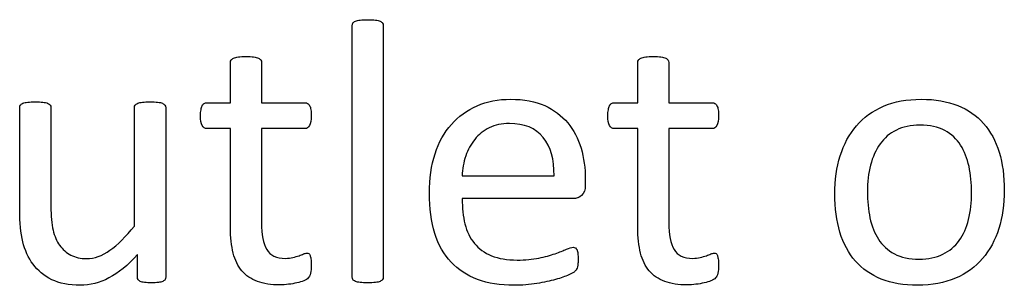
# Model space of a CAD drawing. Header units: inches. Extents: x 0 to 20790, y -12 to 14700.
# Tile 130 of 184: x 7395 to 7797, y 13446 to 13554. Entities that reach past the tile are written whole.
import ezdxf

# ---------------------------------------------------------------- set-up
doc = ezdxf.new("R2010")
doc.units = ezdxf.units.IN
doc.layers.add('254', color=7, linetype='Continuous', true_color=0xffffff)

msp = doc.modelspace()

# ---------------------------------------------------------------- linework, layer by layer
at = {"layer": '254', "color": 172, "linetype": 'Continuous', "lineweight": 25}
for points, knots in [([(7543.119, 13448.049), (7543.314, 13448.313), (7543.43, 13448.66), (7543.43, 13483.349), (7543.43, 13517.606), (7543.43, 13552.266), (7543.314, 13552.641), (7543.112, 13552.93), (7542.91, 13553.247), (7542.593, 13553.507), (7541.67, 13553.911), (7541.006, 13554.055), (7539.39, 13554.286), (7538.323, 13554.315), (7535.813, 13554.315), (7534.774, 13554.286), (7533.158, 13554.055), (7532.495, 13553.911), (7531.514, 13553.507), (7531.196, 13553.247), (7530.994, 13552.93), (7530.821, 13552.641), (7530.735, 13552.266), (7530.735, 13517.606), (7530.735, 13483.349), (7530.735, 13448.66), (7530.821, 13448.313), (7530.994, 13448.054), (7531.196, 13447.765), (7531.514, 13447.506), (7532.495, 13447.102), (7533.158, 13446.957), (7533.966, 13446.842), (7534.774, 13446.755), (7535.813, 13446.698), (7538.323, 13446.698), (7539.39, 13446.755), (7540.198, 13446.842), (7541.006, 13446.957), (7541.67, 13447.102), (7542.593, 13447.506), (7542.91, 13447.765), (7543.119, 13448.049)], [0, 0, 0, 0, 0.0059802, 0.0059802, 0.4793491, 0.4793491, 0.4849307, 0.4849307, 0.4849307, 0.4908027, 0.4908027, 0.4966747, 0.4966747, 0.5025467, 0.5025467, 0.5082853, 0.5082853, 0.5140238, 0.5140238, 0.5197624, 0.5197624, 0.5197624, 0.5246665, 0.5246665, 0.9405823, 0.9405823, 0.9458367, 0.9458367, 0.9458367, 0.9512509, 0.9512509, 0.956665, 0.956665, 0.956665, 0.9697477, 0.9697477, 0.9831346, 0.9831346, 0.9831346, 0.9915673, 0.9915673, 1, 1, 1, 1]), ([(7513.655, 13450.622), (7513.857, 13451.487), (7513.972, 13452.67), (7513.972, 13455.094), (7513.914, 13455.844), (7513.828, 13456.478), (7513.712, 13457.084), (7513.597, 13457.575), (7513.481, 13457.921), (7513.337, 13458.296), (7513.164, 13458.527), (7512.933, 13458.671), (7512.702, 13458.787), (7512.443, 13458.844), (7511.779, 13458.844), (7511.318, 13458.729), (7510.827, 13458.498), (7510.308, 13458.267), (7509.673, 13458.036), (7508.981, 13457.777), (7508.259, 13457.517), (7507.423, 13457.286), (7505.576, 13456.825), (7504.537, 13456.709), (7499.719, 13456.709), (7497.18, 13457.921), (7494.34, 13462.79), (7493.66, 13466.403), (7493.66, 13484.032), (7493.66, 13496.9), (7493.66, 13509.768), (7499.585, 13509.768), (7505.509, 13509.768), (7512.212, 13509.768), (7512.818, 13510.2), (7513.741, 13511.816), (7513.972, 13513.172), (7513.972, 13516), (7513.914, 13516.807), (7513.828, 13517.471), (7513.712, 13518.135), (7513.539, 13518.683), (7513.308, 13519.116), (7513.078, 13519.577), (7512.818, 13519.866), (7512.501, 13520.039), (7512.212, 13520.241), (7511.837, 13520.327), (7505.509, 13520.327), (7499.585, 13520.327), (7493.66, 13520.327), (7493.66, 13525.809), (7493.66, 13531.291), (7493.66, 13537.148), (7493.545, 13537.465), (7493.141, 13538.1), (7492.824, 13538.36), (7491.9, 13538.821), (7491.237, 13538.994), (7490.429, 13539.081), (7489.621, 13539.196), (7488.554, 13539.254), (7486.044, 13539.254), (7485.005, 13539.196), (7484.197, 13539.081), (7483.389, 13538.994), (7482.726, 13538.821), (7481.745, 13538.36), (7481.427, 13538.1), (7481.225, 13537.783), (7481.052, 13537.465), (7480.966, 13537.148), (7480.966, 13531.291), (7480.966, 13525.809), (7480.966, 13520.327), (7477.763, 13520.327), (7474.561, 13520.327), (7470.925, 13520.327), (7470.579, 13520.241), (7470.233, 13520.039), (7469.887, 13519.866), (7469.627, 13519.577), (7469.425, 13519.116), (7469.223, 13518.683), (7469.05, 13518.135), (7468.934, 13517.471), (7468.79, 13516.807), (7468.732, 13516), (7468.732, 13513.172), (7468.963, 13511.816), (7469.887, 13510.2), (7470.492, 13509.768), (7474.503, 13509.768), (7477.734, 13509.768), (7480.966, 13509.768), (7480.966, 13496.284), (7480.966, 13482.801), (7480.966, 13465.307), (7481.341, 13461.845), (7482.091, 13458.902), (7482.812, 13455.93), (7484.024, 13453.507), (7487.299, 13449.657), (7489.39, 13448.227), (7494.526, 13446.323), (7497.613, 13445.861), (7502.374, 13445.861), (7503.556, 13445.919), (7504.739, 13446.092), (7505.922, 13446.236), (7507.048, 13446.438), (7509.125, 13446.9), (7510.077, 13447.188), (7510.885, 13447.534), (7511.722, 13447.91), (7512.327, 13448.285), (7512.731, 13448.689), (7513.164, 13449.092), (7513.453, 13449.756), (7513.655, 13450.622)], [0, 0, 0, 0, 0.0169336, 0.0169336, 0.0273543, 0.0273543, 0.0273543, 0.0342551, 0.0342551, 0.0342551, 0.0386532, 0.0386532, 0.0386532, 0.0421312, 0.0421312, 0.0486524, 0.0486524, 0.0486524, 0.0578371, 0.0578371, 0.0578371, 0.0698121, 0.0698121, 0.0817871, 0.0817871, 0.1185882, 0.1185882, 0.1557168, 0.1557168, 0.2560764, 0.2560764, 0.2560764, 0.3153147, 0.3153147, 0.3231042, 0.3231042, 0.3308936, 0.3308936, 0.3350317, 0.3350317, 0.3350317, 0.3406368, 0.3406368, 0.3406368, 0.3446716, 0.3446716, 0.3446716, 0.3483066, 0.3483066, 0.4016209, 0.4016209, 0.4016209, 0.454298, 0.454298, 0.4579023, 0.4579023, 0.4615065, 0.4615065, 0.4651107, 0.4651107, 0.4651107, 0.4751388, 0.4751388, 0.484939, 0.484939, 0.484939, 0.4914006, 0.4914006, 0.4978622, 0.4978622, 0.4978622, 0.5012317, 0.5012317, 0.550479, 0.550479, 0.550479, 0.5810003, 0.5810003, 0.5851248, 0.5851248, 0.5851248, 0.5891096, 0.5891096, 0.5891096, 0.5945805, 0.5945805, 0.5945805, 0.6024171, 0.6024171, 0.6171684, 0.6171684, 0.6319196, 0.6319196, 0.69311, 0.69311, 0.69311, 0.82944, 0.82944, 0.8699889, 0.8699889, 0.8699889, 0.8978939, 0.8978939, 0.9255581, 0.9255581, 0.9532222, 0.9532222, 0.9623692, 0.9623692, 0.9623692, 0.9738223, 0.9738223, 0.9852753, 0.9852753, 0.9852753, 0.9926659, 0.9926659, 0.9926659, 1, 1, 1, 1]), ([(7680.129, 13450.622), (7680.331, 13451.487), (7680.446, 13452.67), (7680.446, 13455.094), (7680.389, 13455.844), (7680.302, 13456.478), (7680.187, 13457.084), (7680.071, 13457.575), (7679.956, 13457.921), (7679.812, 13458.296), (7679.638, 13458.527), (7679.408, 13458.671), (7679.177, 13458.787), (7678.917, 13458.844), (7678.254, 13458.844), (7677.792, 13458.729), (7677.301, 13458.498), (7676.782, 13458.267), (7676.147, 13458.036), (7675.455, 13457.777), (7674.734, 13457.517), (7673.897, 13457.286), (7672.05, 13456.825), (7671.012, 13456.709), (7666.194, 13456.709), (7663.655, 13457.921), (7660.815, 13462.79), (7660.135, 13466.403), (7660.135, 13484.032), (7660.135, 13496.9), (7660.135, 13509.768), (7666.059, 13509.768), (7671.983, 13509.768), (7678.686, 13509.768), (7679.292, 13510.2), (7680.215, 13511.816), (7680.446, 13513.172), (7680.446, 13516), (7680.389, 13516.807), (7680.302, 13517.471), (7680.187, 13518.135), (7680.014, 13518.683), (7679.783, 13519.116), (7679.552, 13519.577), (7679.292, 13519.866), (7678.975, 13520.039), (7678.686, 13520.241), (7678.311, 13520.327), (7671.983, 13520.327), (7666.059, 13520.327), (7660.135, 13520.327), (7660.135, 13525.809), (7660.135, 13531.291), (7660.135, 13537.148), (7660.019, 13537.465), (7659.615, 13538.1), (7659.298, 13538.36), (7658.375, 13538.821), (7657.711, 13538.994), (7656.903, 13539.081), (7656.095, 13539.196), (7655.028, 13539.254), (7652.518, 13539.254), (7651.479, 13539.196), (7650.671, 13539.081), (7649.863, 13538.994), (7649.2, 13538.821), (7648.219, 13538.36), (7647.902, 13538.1), (7647.7, 13537.783), (7647.526, 13537.465), (7647.44, 13537.148), (7647.44, 13531.291), (7647.44, 13525.809), (7647.44, 13520.327), (7644.237, 13520.327), (7641.035, 13520.327), (7637.4, 13520.327), (7637.053, 13520.241), (7636.707, 13520.039), (7636.361, 13519.866), (7636.101, 13519.577), (7635.899, 13519.116), (7635.697, 13518.683), (7635.524, 13518.135), (7635.409, 13517.471), (7635.265, 13516.807), (7635.207, 13516), (7635.207, 13513.172), (7635.438, 13511.816), (7636.361, 13510.2), (7636.967, 13509.768), (7640.977, 13509.768), (7644.209, 13509.768), (7647.44, 13509.768), (7647.44, 13496.284), (7647.44, 13482.801), (7647.44, 13465.307), (7647.815, 13461.845), (7648.565, 13458.902), (7649.286, 13455.93), (7650.498, 13453.507), (7653.773, 13449.657), (7655.865, 13448.227), (7661, 13446.323), (7664.087, 13445.861), (7668.848, 13445.861), (7670.031, 13445.919), (7671.214, 13446.092), (7672.397, 13446.236), (7673.522, 13446.438), (7675.599, 13446.9), (7676.551, 13447.188), (7677.359, 13447.534), (7678.196, 13447.91), (7678.802, 13448.285), (7679.206, 13448.689), (7679.638, 13449.092), (7679.927, 13449.756), (7680.129, 13450.622)], [0, 0, 0, 0, 0.0169336, 0.0169336, 0.0273543, 0.0273543, 0.0273543, 0.0342551, 0.0342551, 0.0342551, 0.0386532, 0.0386532, 0.0386532, 0.0421312, 0.0421312, 0.0486524, 0.0486524, 0.0486524, 0.0578371, 0.0578371, 0.0578371, 0.0698121, 0.0698121, 0.0817871, 0.0817871, 0.1185882, 0.1185882, 0.1557168, 0.1557168, 0.2560764, 0.2560764, 0.2560764, 0.3153147, 0.3153147, 0.3231042, 0.3231042, 0.3308936, 0.3308936, 0.3350317, 0.3350317, 0.3350317, 0.3406368, 0.3406368, 0.3406368, 0.3446716, 0.3446716, 0.3446716, 0.3483066, 0.3483066, 0.4016209, 0.4016209, 0.4016209, 0.454298, 0.454298, 0.4579023, 0.4579023, 0.4615065, 0.4615065, 0.4651107, 0.4651107, 0.4651107, 0.4751388, 0.4751388, 0.484939, 0.484939, 0.484939, 0.4914006, 0.4914006, 0.4978622, 0.4978622, 0.4978622, 0.5012317, 0.5012317, 0.550479, 0.550479, 0.550479, 0.5810003, 0.5810003, 0.5851248, 0.5851248, 0.5851248, 0.5891096, 0.5891096, 0.5891096, 0.5945805, 0.5945805, 0.5945805, 0.6024171, 0.6024171, 0.6171684, 0.6171684, 0.6319196, 0.6319196, 0.69311, 0.69311, 0.69311, 0.82944, 0.82944, 0.8699889, 0.8699889, 0.8699889, 0.8978939, 0.8978939, 0.9255581, 0.9255581, 0.9532222, 0.9532222, 0.9623692, 0.9623692, 0.9623692, 0.9738223, 0.9738223, 0.9852753, 0.9852753, 0.9852753, 0.9926659, 0.9926659, 0.9926659, 1, 1, 1, 1]), ([(7624.467, 13482.425), (7625.484, 13483.282), (7625.974, 13484.695), (7625.974, 13487.484), (7625.974, 13488.254), (7625.974, 13493.524), (7625.397, 13497.765), (7623.089, 13505.728), (7621.271, 13509.191), (7616.367, 13515.076), (7613.222, 13517.413), (7605.582, 13520.917), (7600.931, 13521.77), (7590.429, 13521.77), (7585.842, 13520.904), (7577.634, 13517.321), (7574.128, 13514.817), (7571.243, 13511.499), (7568.329, 13508.21), (7566.107, 13504.17), (7563.04, 13494.681), (7562.27, 13489.341), (7562.27, 13477.136), (7563.02, 13471.654), (7565.957, 13462.209), (7568.184, 13458.296), (7574.042, 13452.036), (7577.648, 13449.669), (7586.213, 13446.486), (7591.208, 13445.688), (7600.181, 13445.688), (7603.268, 13445.948), (7606.153, 13446.438), (7609.067, 13446.9), (7611.606, 13447.477), (7616.022, 13448.681), (7617.809, 13449.323), (7620.579, 13450.593), (7621.416, 13451.054), (7621.993, 13451.631), (7622.224, 13451.92), (7622.397, 13452.237), (7622.57, 13452.526), (7622.714, 13452.872), (7622.772, 13453.276), (7622.858, 13453.651), (7622.916, 13454.084), (7623.031, 13455.065), (7623.06, 13455.642), (7623.06, 13457.229), (7623.003, 13458.008), (7622.945, 13458.671), (7622.858, 13459.306), (7622.743, 13459.796), (7622.599, 13460.172), (7622.426, 13460.518), (7622.224, 13460.777), (7621.935, 13460.979), (7621.647, 13461.152), (7621.329, 13461.239), (7620.348, 13461.239), (7619.454, 13460.951), (7618.242, 13460.431), (7617.03, 13459.883), (7615.501, 13459.277), (7611.75, 13457.95), (7609.529, 13457.344), (7606.961, 13456.825), (7604.393, 13456.277), (7601.479, 13456.017), (7594.035, 13456.017), (7590.544, 13456.594), (7584.774, 13458.96), (7582.466, 13460.633), (7578.856, 13465.045), (7577.59, 13467.702), (7576.039, 13473.849), (7575.657, 13477.309), (7575.657, 13481.176), (7590.785, 13481.176), (7605.913, 13481.176), (7621.041, 13481.176), (7622.339, 13481.147), (7623.464, 13481.579), (7624.467, 13482.425)], [0, 0, 0, 0, 0.0174321, 0.0174321, 0.0240728, 0.0240728, 0.0629214, 0.0629214, 0.10177, 0.10177, 0.1406186, 0.1406186, 0.1791154, 0.1791154, 0.215155, 0.215155, 0.251316, 0.251316, 0.251316, 0.2923514, 0.2923514, 0.3336134, 0.3336134, 0.3770788, 0.3770788, 0.4203788, 0.4203788, 0.4632688, 0.4632688, 0.5064136, 0.5064136, 0.5313806, 0.5313806, 0.5313806, 0.5541801, 0.5541801, 0.5767042, 0.5767042, 0.5992283, 0.5992283, 0.6217523, 0.6217523, 0.6217523, 0.6251986, 0.6251986, 0.6251986, 0.6292736, 0.6292736, 0.6333486, 0.6333486, 0.6390182, 0.6390182, 0.6390182, 0.6437792, 0.6437792, 0.6437792, 0.6470405, 0.6470405, 0.6470405, 0.650124, 0.650124, 0.6557771, 0.6557771, 0.6557771, 0.6710147, 0.6710147, 0.6862522, 0.6862522, 0.6862522, 0.7131126, 0.7131126, 0.7470415, 0.7470415, 0.7809704, 0.7809704, 0.8144194, 0.8144194, 0.8475747, 0.8475747, 0.8475747, 0.9884116, 0.9884116, 0.9884116, 1, 1, 1, 1]), ([(7794.999, 13468.89), (7796.488, 13473.645), (7797.238, 13478.839), (7797.238, 13490.264), (7796.517, 13495.457), (7793.745, 13504.698), (7791.583, 13508.614), (7785.973, 13515.091), (7782.437, 13517.558), (7773.945, 13520.908), (7768.992, 13521.77), (7757.423, 13521.77), (7752.258, 13520.847), (7743.43, 13517.038), (7739.765, 13514.384), (7733.848, 13507.49), (7731.658, 13503.42), (7728.723, 13493.925), (7727.994, 13488.735), (7727.994, 13477.223), (7728.686, 13472.001), (7731.456, 13462.768), (7733.562, 13458.844), (7739.205, 13452.396), (7742.737, 13449.929), (7751.177, 13446.519), (7756.153, 13445.688), (7767.694, 13445.688), (7772.829, 13446.669), (7781.726, 13450.482), (7785.409, 13453.189), (7791.295, 13460.056), (7793.516, 13464.153), (7794.999, 13468.89)], [0, 0, 0, 0, 0.0581053, 0.0581053, 0.1179985, 0.1179985, 0.1779958, 0.1779958, 0.2382588, 0.2382588, 0.2986629, 0.2986629, 0.3612134, 0.3612134, 0.4237638, 0.4237638, 0.4857565, 0.4857565, 0.5474063, 0.5474063, 0.611258, 0.611258, 0.6751096, 0.6751096, 0.7386795, 0.7386795, 0.8024746, 0.8024746, 0.8682127, 0.8682127, 0.9341063, 0.9341063, 1, 1, 1, 1]), ([(7454.246, 13448.056), (7454.422, 13448.313), (7454.509, 13448.66), (7454.509, 13472.164), (7454.509, 13495.236), (7454.509, 13518.74), (7454.393, 13519.087), (7454.162, 13519.346), (7453.932, 13519.635), (7453.585, 13519.895), (7452.662, 13520.356), (7452.027, 13520.5), (7450.382, 13520.671), (7449.344, 13520.702), (7446.834, 13520.702), (7445.795, 13520.674), (7444.209, 13520.497), (7443.545, 13520.356), (7443.054, 13520.125), (7442.535, 13519.895), (7442.189, 13519.635), (7442.016, 13519.346), (7441.814, 13519.087), (7441.727, 13518.74), (7441.727, 13502.18), (7441.727, 13486.051), (7441.727, 13469.923), (7438.207, 13465.567), (7434.861, 13462.249), (7428.532, 13457.762), (7425.368, 13456.623), (7419.742, 13456.623), (7417.578, 13457.084), (7413.885, 13458.989), (7412.356, 13460.316), (7409.956, 13463.745), (7409.038, 13465.826), (7407.891, 13470.704), (7407.567, 13473.963), (7407.567, 13491.437), (7407.567, 13504.872), (7407.567, 13518.74), (7407.48, 13519.087), (7407.278, 13519.346), (7407.076, 13519.635), (7406.73, 13519.895), (7405.749, 13520.356), (7405.086, 13520.5), (7403.441, 13520.677), (7402.431, 13520.702), (7399.95, 13520.702), (7398.94, 13520.674), (7397.295, 13520.503), (7396.632, 13520.356), (7395.593, 13519.895), (7395.247, 13519.635), (7395.074, 13519.346), (7394.901, 13519.087), (7394.814, 13518.74), (7394.814, 13504.315), (7394.814, 13490.322), (7394.814, 13471.279), (7395.218, 13467.009), (7396.084, 13463.518), (7396.921, 13459.998), (7398.305, 13456.911), (7402.243, 13451.642), (7404.768, 13449.554), (7407.913, 13447.996), (7411.087, 13446.467), (7414.953, 13445.688), (7423.522, 13445.688), (7427.417, 13446.698), (7431.283, 13448.689), (7435.12, 13450.708), (7439.015, 13453.882), (7442.968, 13458.238), (7442.968, 13455.19), (7442.968, 13452.141), (7442.968, 13448.66), (7443.054, 13448.313), (7443.199, 13448.054), (7443.343, 13447.765), (7443.632, 13447.506), (7444.093, 13447.304), (7444.526, 13447.102), (7445.103, 13446.957), (7445.853, 13446.842), (7446.603, 13446.755), (7447.555, 13446.698), (7449.806, 13446.698), (7450.729, 13446.755), (7451.479, 13446.842), (7452.2, 13446.957), (7452.806, 13447.102), (7453.73, 13447.506), (7454.047, 13447.765), (7454.246, 13448.056)], [0, 0, 0, 0, 0.0038138, 0.0038138, 0.2071299, 0.2071299, 0.2109436, 0.2109436, 0.2109436, 0.2148076, 0.2148076, 0.2186716, 0.2186716, 0.2224039, 0.2224039, 0.2264026, 0.2264026, 0.2305478, 0.2305478, 0.2305478, 0.2342105, 0.2342105, 0.2342105, 0.2372634, 0.2372634, 0.3510351, 0.3510351, 0.3510351, 0.3882049, 0.3882049, 0.4251502, 0.4251502, 0.4536988, 0.4536988, 0.4822474, 0.4822474, 0.5102533, 0.5102533, 0.5379471, 0.5379471, 0.6300619, 0.6300619, 0.6330291, 0.6330291, 0.6330291, 0.6366576, 0.6366576, 0.640286, 0.640286, 0.6440425, 0.6440425, 0.6477991, 0.6477991, 0.6514275, 0.6514275, 0.6550559, 0.6550559, 0.6550559, 0.6579975, 0.6579975, 0.7531086, 0.7531086, 0.787427, 0.787427, 0.787427, 0.8144143, 0.8144143, 0.8415922, 0.8415922, 0.8415922, 0.8733002, 0.8733002, 0.9004502, 0.9004502, 0.9004502, 0.940355, 0.940355, 0.940355, 0.9644189, 0.9644189, 0.9678349, 0.9678349, 0.9678349, 0.9709703, 0.9709703, 0.9709703, 0.9757756, 0.9757756, 0.9757756, 0.9833849, 0.9833849, 0.9902518, 0.9902518, 0.9902518, 0.9951259, 0.9951259, 1, 1, 1, 1]), ([(7608.777, 13506.16), (7611.866, 13502.382), (7613.366, 13497.131), (7613.193, 13490.466), (7600.681, 13490.466), (7588.169, 13490.466), (7575.657, 13490.466), (7575.772, 13493.293), (7576.234, 13496.005), (7577.128, 13498.573), (7577.994, 13501.17), (7579.235, 13503.449), (7582.422, 13507.332), (7584.37, 13508.902), (7589.102, 13511.268), (7591.843, 13511.845), (7601.075, 13511.845), (7605.663, 13509.97), (7608.777, 13506.16)], [0, 0, 0, 0, 0.1642716, 0.1642716, 0.1642716, 0.5344554, 0.5344554, 0.5344554, 0.6160129, 0.6160129, 0.6160129, 0.6928348, 0.6928348, 0.7703438, 0.7703438, 0.8478528, 0.8478528, 1, 1, 1, 1]), ([(7782.809, 13494.245), (7783.505, 13490.899), (7783.851, 13487.379), (7783.851, 13479.618), (7783.447, 13475.953), (7782.61, 13472.635), (7781.802, 13469.289), (7780.504, 13466.403), (7777.018, 13461.581), (7774.791, 13459.71), (7769.367, 13457.056), (7766.165, 13456.392), (7758.404, 13456.392), (7755.028, 13457.113), (7752.316, 13458.585), (7749.575, 13460.027), (7747.411, 13462.018), (7744.18, 13466.981), (7743.026, 13469.895), (7741.646, 13476.56), (7741.295, 13480.137), (7741.295, 13487.869), (7741.727, 13491.533), (7743.409, 13498.203), (7744.728, 13501.083), (7748.204, 13505.949), (7750.412, 13507.835), (7755.813, 13510.478), (7759.038, 13511.152), (7766.828, 13511.152), (7770.204, 13510.431), (7775.616, 13507.495), (7777.792, 13505.526), (7780.966, 13500.506), (7782.12, 13497.563), (7782.809, 13494.245)], [0, 0, 0, 0, 0.0676707, 0.0676707, 0.1400264, 0.1400264, 0.1400264, 0.2011218, 0.2011218, 0.2630503, 0.2630503, 0.3249788, 0.3249788, 0.3931969, 0.3931969, 0.3931969, 0.4510423, 0.4510423, 0.5088876, 0.5088876, 0.5662549, 0.5662549, 0.6253606, 0.6253606, 0.6850724, 0.6850724, 0.7452559, 0.7452559, 0.8049234, 0.8049234, 0.8701413, 0.8701413, 0.9350707, 0.9350707, 1, 1, 1, 1])]:
    msp.add_open_spline(points, degree=3, knots=knots, dxfattribs=at)
at = {"layer": '254', "color": 2, "linetype": 'Continuous', "lineweight": 25}
for points, knots in [([(7530.994, 13552.93), (7531.196, 13553.247), (7531.514, 13553.507), (7532.495, 13553.911), (7533.158, 13554.055), (7534.774, 13554.286), (7535.813, 13554.315), (7538.323, 13554.315), (7539.39, 13554.286), (7541.006, 13554.055), (7541.67, 13553.911), (7542.593, 13553.507), (7542.91, 13553.247), (7543.112, 13552.93)], [0, 0, 0, 0, 0.164751, 0.164751, 0.3295019, 0.3295019, 0.4942529, 0.4942529, 0.6628352, 0.6628352, 0.8314176, 0.8314176, 1, 1, 1, 1]), ([(7530.994, 13448.054), (7530.821, 13448.313), (7530.735, 13448.66), (7530.735, 13483.349), (7530.735, 13517.606), (7530.735, 13552.266), (7530.821, 13552.641), (7530.994, 13552.93)], [0, 0, 0, 0, 0.0123321, 0.0123321, 0.98849, 0.98849, 1, 1, 1, 1]), ([(7543.112, 13552.93), (7543.314, 13552.641), (7543.43, 13552.266), (7543.43, 13517.606), (7543.43, 13483.349), (7543.43, 13448.66), (7543.314, 13448.313), (7543.112, 13448.054)], [0, 0, 0, 0, 0.01151, 0.01151, 0.9876679, 0.9876679, 1, 1, 1, 1]), ([(7480.966, 13520.327), (7480.966, 13525.809), (7480.966, 13531.291), (7480.966, 13537.148), (7481.052, 13537.465), (7481.225, 13537.783)], [0, 0, 0, 0, 0.9359606, 0.9359606, 1, 1, 1, 1]), ([(7481.225, 13537.783), (7481.427, 13538.1), (7481.745, 13538.36), (7482.726, 13538.821), (7483.389, 13538.994), (7484.197, 13539.081)], [0, 0, 0, 0, 0.5, 0.5, 1, 1, 1, 1]), ([(7484.197, 13539.081), (7485.005, 13539.196), (7486.044, 13539.254), (7488.554, 13539.254), (7489.621, 13539.196), (7490.429, 13539.081)], [0, 0, 0, 0, 0.4942529, 0.4942529, 1, 1, 1, 1]), ([(7490.429, 13539.081), (7491.237, 13538.994), (7491.9, 13538.821), (7492.824, 13538.36), (7493.141, 13538.1), (7493.545, 13537.465), (7493.66, 13537.148), (7493.66, 13531.291), (7493.66, 13525.809), (7493.66, 13520.327)], [0, 0, 0, 0, 0.0567686, 0.0567686, 0.1135371, 0.1135371, 0.1703057, 0.1703057, 1, 1, 1, 1]), ([(7647.44, 13520.327), (7647.44, 13525.809), (7647.44, 13531.291), (7647.44, 13537.148), (7647.526, 13537.465), (7647.7, 13537.783)], [0, 0, 0, 0, 0.9359606, 0.9359606, 1, 1, 1, 1]), ([(7647.7, 13537.783), (7647.902, 13538.1), (7648.219, 13538.36), (7649.2, 13538.821), (7649.863, 13538.994), (7650.671, 13539.081)], [0, 0, 0, 0, 0.5, 0.5, 1, 1, 1, 1]), ([(7650.671, 13539.081), (7651.479, 13539.196), (7652.518, 13539.254), (7655.028, 13539.254), (7656.095, 13539.196), (7656.903, 13539.081)], [0, 0, 0, 0, 0.4942529, 0.4942529, 1, 1, 1, 1]), ([(7656.903, 13539.081), (7657.711, 13538.994), (7658.375, 13538.821), (7659.298, 13538.36), (7659.615, 13538.1), (7660.019, 13537.465), (7660.135, 13537.148), (7660.135, 13531.291), (7660.135, 13525.809), (7660.135, 13520.327)], [0, 0, 0, 0, 0.0567686, 0.0567686, 0.1135371, 0.1135371, 0.1703057, 0.1703057, 1, 1, 1, 1]), ([(7571.243, 13511.499), (7574.128, 13514.817), (7577.634, 13517.321), (7585.842, 13520.904), (7590.429, 13521.77), (7600.931, 13521.77), (7605.582, 13520.917), (7613.222, 13517.413), (7616.367, 13515.076), (7621.271, 13509.191), (7623.089, 13505.728), (7625.397, 13497.765), (7625.974, 13493.524), (7625.974, 13488.254), (7625.974, 13487.484), (7625.974, 13484.695), (7625.484, 13483.282), (7624.474, 13482.416)], [0, 0, 0, 0, 0.1438864, 0.1438864, 0.2872898, 0.2872898, 0.4404707, 0.4404707, 0.5950514, 0.5950514, 0.7496321, 0.7496321, 0.9042128, 0.9042128, 0.9306369, 0.9306369, 1, 1, 1, 1]), ([(7730.187, 13498.66), (7731.658, 13503.42), (7733.848, 13507.49), (7739.765, 13514.384), (7743.43, 13517.038), (7752.258, 13520.847), (7757.423, 13521.77), (7768.992, 13521.77), (7773.945, 13520.908), (7782.437, 13517.558), (7785.973, 13515.091), (7791.583, 13508.614), (7793.745, 13504.698), (7796.517, 13495.457), (7797.238, 13490.264), (7797.238, 13478.839), (7796.488, 13473.645), (7795.016, 13468.885)], [0, 0, 0, 0, 0.1276209, 0.1276209, 0.25639, 0.25639, 0.3851591, 0.3851591, 0.5095097, 0.5095097, 0.63357, 0.63357, 0.7570829, 0.7570829, 0.8803817, 0.8803817, 1, 1, 1, 1]), ([(7396.084, 13463.518), (7395.218, 13467.009), (7394.814, 13471.279), (7394.814, 13490.322), (7394.814, 13504.315), (7394.814, 13518.74), (7394.901, 13519.087), (7395.074, 13519.346)], [0, 0, 0, 0, 0.2592593, 0.2592593, 0.9777778, 0.9777778, 1, 1, 1, 1]), ([(7395.074, 13519.346), (7395.247, 13519.635), (7395.593, 13519.895), (7396.632, 13520.356), (7397.295, 13520.503), (7398.94, 13520.674), (7399.95, 13520.702), (7402.431, 13520.702), (7403.441, 13520.677), (7405.086, 13520.5), (7405.749, 13520.356), (7406.73, 13519.895), (7407.076, 13519.635), (7407.278, 13519.346)], [0, 0, 0, 0, 0.1647275, 0.1647275, 0.329455, 0.329455, 0.5, 0.5, 0.670545, 0.670545, 0.8352725, 0.8352725, 1, 1, 1, 1]), ([(7407.278, 13519.346), (7407.48, 13519.087), (7407.567, 13518.74), (7407.567, 13504.872), (7407.567, 13491.437), (7407.567, 13473.963), (7407.891, 13470.704), (7409.038, 13465.826), (7409.956, 13463.745), (7412.356, 13460.316), (7413.885, 13458.989), (7417.578, 13457.084), (7419.742, 13456.623), (7425.368, 13456.623), (7428.532, 13457.762), (7434.861, 13462.249), (7438.207, 13465.567), (7441.727, 13469.923)], [0, 0, 0, 0, 0.0105222, 0.0105222, 0.3371776, 0.3371776, 0.4353846, 0.4353846, 0.5346985, 0.5346985, 0.6359368, 0.6359368, 0.7371752, 0.7371752, 0.8681895, 0.8681895, 1, 1, 1, 1]), ([(7441.727, 13469.923), (7441.727, 13486.051), (7441.727, 13502.18), (7441.727, 13518.74), (7441.814, 13519.087), (7442.016, 13519.346)], [0, 0, 0, 0, 0.9738676, 0.9738676, 1, 1, 1, 1]), ([(7443.054, 13520.125), (7443.545, 13520.356), (7444.209, 13520.497), (7445.795, 13520.674), (7446.834, 13520.702), (7449.344, 13520.702), (7450.382, 13520.671), (7452.027, 13520.5), (7452.662, 13520.356), (7453.585, 13519.895), (7453.932, 13519.635), (7454.162, 13519.346)], [0, 0, 0, 0, 0.2114411, 0.2114411, 0.415418, 0.415418, 0.6057964, 0.6057964, 0.8028982, 0.8028982, 1, 1, 1, 1]), ([(7454.162, 13519.346), (7454.393, 13519.087), (7454.509, 13518.74), (7454.509, 13495.236), (7454.509, 13472.164), (7454.509, 13448.66), (7454.422, 13448.313), (7454.249, 13448.054)], [0, 0, 0, 0, 0.0180796, 0.0180796, 0.9819204, 0.9819204, 1, 1, 1, 1]), ([(7480.966, 13509.768), (7477.734, 13509.768), (7474.503, 13509.768), (7470.492, 13509.768), (7469.887, 13510.2), (7468.963, 13511.816), (7468.732, 13513.172), (7468.732, 13516), (7468.79, 13516.807), (7468.934, 13517.471)], [0, 0, 0, 0, 0.6210362, 0.6210362, 0.7707503, 0.7707503, 0.9204644, 0.9204644, 1, 1, 1, 1]), ([(7470.233, 13520.039), (7470.579, 13520.241), (7470.925, 13520.327), (7474.561, 13520.327), (7477.763, 13520.327), (7480.966, 13520.327)], [0, 0, 0, 0, 0.1190476, 0.1190476, 1, 1, 1, 1]), ([(7493.66, 13520.327), (7499.585, 13520.327), (7505.509, 13520.327), (7511.837, 13520.327), (7512.212, 13520.241), (7512.501, 13520.039)], [0, 0, 0, 0, 0.9361702, 0.9361702, 1, 1, 1, 1]), ([(7513.828, 13517.471), (7513.914, 13516.807), (7513.972, 13516), (7513.972, 13513.172), (7513.741, 13511.816), (7512.818, 13510.2), (7512.212, 13509.768), (7505.509, 13509.768), (7499.585, 13509.768), (7493.66, 13509.768)], [0, 0, 0, 0, 0.0524112, 0.0524112, 0.1510676, 0.1510676, 0.2497241, 0.2497241, 1, 1, 1, 1]), ([(7647.44, 13509.768), (7644.209, 13509.768), (7640.977, 13509.768), (7636.967, 13509.768), (7636.361, 13510.2), (7635.438, 13511.816), (7635.207, 13513.172), (7635.207, 13516), (7635.265, 13516.807), (7635.409, 13517.471)], [0, 0, 0, 0, 0.6210362, 0.6210362, 0.7707503, 0.7707503, 0.9204644, 0.9204644, 1, 1, 1, 1]), ([(7636.707, 13520.039), (7637.053, 13520.241), (7637.4, 13520.327), (7641.035, 13520.327), (7644.237, 13520.327), (7647.44, 13520.327)], [0, 0, 0, 0, 0.1190476, 0.1190476, 1, 1, 1, 1]), ([(7660.135, 13520.327), (7666.059, 13520.327), (7671.983, 13520.327), (7678.311, 13520.327), (7678.686, 13520.241), (7678.975, 13520.039)], [0, 0, 0, 0, 0.9361702, 0.9361702, 1, 1, 1, 1]), ([(7680.302, 13517.471), (7680.389, 13516.807), (7680.446, 13516), (7680.446, 13513.172), (7680.215, 13511.816), (7679.292, 13510.2), (7678.686, 13509.768), (7671.983, 13509.768), (7666.059, 13509.768), (7660.135, 13509.768)], [0, 0, 0, 0, 0.0524112, 0.0524112, 0.1510676, 0.1510676, 0.2497241, 0.2497241, 1, 1, 1, 1]), ([(7482.091, 13458.902), (7481.341, 13461.845), (7480.966, 13465.307), (7480.966, 13482.801), (7480.966, 13496.284), (7480.966, 13509.768)], [0, 0, 0, 0, 0.2292468, 0.2292468, 1, 1, 1, 1]), ([(7493.66, 13509.768), (7493.66, 13496.9), (7493.66, 13484.032), (7493.66, 13466.403), (7494.34, 13462.79), (7497.18, 13457.921), (7499.719, 13456.709), (7504.537, 13456.709), (7505.576, 13456.825), (7507.423, 13457.286), (7508.259, 13457.517), (7508.981, 13457.777)], [0, 0, 0, 0, 0.5062548, 0.5062548, 0.6935464, 0.6935464, 0.8791865, 0.8791865, 0.9395933, 0.9395933, 1, 1, 1, 1]), ([(7606.153, 13446.438), (7603.268, 13445.948), (7600.181, 13445.688), (7591.208, 13445.688), (7586.213, 13446.486), (7577.648, 13449.669), (7574.042, 13452.036), (7568.184, 13458.296), (7565.957, 13462.209), (7563.02, 13471.654), (7562.27, 13477.136), (7562.27, 13489.341), (7563.04, 13494.681), (7566.107, 13504.17), (7568.329, 13508.21), (7571.243, 13511.499)], [0, 0, 0, 0, 0.0891474, 0.0891474, 0.2432002, 0.2432002, 0.3963436, 0.3963436, 0.5509507, 0.5509507, 0.7061483, 0.7061483, 0.8534787, 0.8534787, 1, 1, 1, 1]), ([(7648.565, 13458.902), (7647.815, 13461.845), (7647.44, 13465.307), (7647.44, 13482.801), (7647.44, 13496.284), (7647.44, 13509.768)], [0, 0, 0, 0, 0.2292468, 0.2292468, 1, 1, 1, 1]), ([(7660.135, 13509.768), (7660.135, 13496.9), (7660.135, 13484.032), (7660.135, 13466.403), (7660.815, 13462.79), (7663.655, 13457.921), (7666.194, 13456.709), (7671.012, 13456.709), (7672.05, 13456.825), (7673.897, 13457.286), (7674.734, 13457.517), (7675.455, 13457.777)], [0, 0, 0, 0, 0.5062548, 0.5062548, 0.6935464, 0.6935464, 0.8791865, 0.8791865, 0.9395933, 0.9395933, 1, 1, 1, 1]), ([(7782.812, 13494.245), (7782.12, 13497.563), (7780.966, 13500.506), (7777.792, 13505.526), (7775.616, 13507.495), (7770.204, 13510.431), (7766.828, 13511.152), (7759.038, 13511.152), (7755.813, 13510.478), (7750.412, 13507.835), (7748.204, 13505.949), (7744.728, 13501.083), (7743.409, 13498.203), (7741.727, 13491.533), (7741.295, 13487.869), (7741.295, 13480.137), (7741.646, 13476.56), (7743.026, 13469.895), (7744.18, 13466.981), (7747.411, 13462.018), (7749.575, 13460.027), (7752.316, 13458.585)], [0, 0, 0, 0, 0.1070023, 0.1070023, 0.2140046, 0.2140046, 0.3214825, 0.3214825, 0.4198134, 0.4198134, 0.5189947, 0.5189947, 0.6173987, 0.6173987, 0.7148037, 0.7148037, 0.8093438, 0.8093438, 0.9046719, 0.9046719, 1, 1, 1, 1]), ([(7795.016, 13468.885), (7793.516, 13464.153), (7791.295, 13460.056), (7785.409, 13453.189), (7781.726, 13450.482), (7772.829, 13446.669), (7767.694, 13445.688), (7756.153, 13445.688), (7751.177, 13446.519), (7742.737, 13449.929), (7739.205, 13452.396), (7733.562, 13458.844), (7731.456, 13462.768), (7728.686, 13472.001), (7727.994, 13477.223), (7727.994, 13488.735), (7728.723, 13493.925), (7730.187, 13498.66)], [0, 0, 0, 0, 0.1281371, 0.1281371, 0.2562741, 0.2562741, 0.3841087, 0.3841087, 0.5081649, 0.5081649, 0.6317832, 0.6317832, 0.7559494, 0.7559494, 0.8801155, 0.8801155, 1, 1, 1, 1]), ([(7782.61, 13472.635), (7783.447, 13475.953), (7783.851, 13479.618), (7783.851, 13487.379), (7783.505, 13490.899), (7782.812, 13494.245)], [0, 0, 0, 0, 0.5167286, 0.5167286, 1, 1, 1, 1]), ([(7575.657, 13481.176), (7575.657, 13477.309), (7576.039, 13473.849), (7577.59, 13467.702), (7578.856, 13465.045), (7582.466, 13460.633), (7584.774, 13458.96), (7590.544, 13456.594), (7594.035, 13456.017), (7601.479, 13456.017), (7604.393, 13456.277), (7606.961, 13456.825)], [0, 0, 0, 0, 0.2055215, 0.2055215, 0.4128642, 0.4128642, 0.6231815, 0.6231815, 0.8334988, 0.8334988, 1, 1, 1, 1]), ([(7752.316, 13458.585), (7755.028, 13457.113), (7758.404, 13456.392), (7766.165, 13456.392), (7769.367, 13457.056), (7774.791, 13459.71), (7777.018, 13461.581), (7780.504, 13466.403), (7781.802, 13469.289), (7782.61, 13472.635)], [0, 0, 0, 0, 0.2694552, 0.2694552, 0.514067, 0.514067, 0.7586788, 0.7586788, 1, 1, 1, 1]), ([(7407.913, 13447.996), (7404.768, 13449.554), (7402.243, 13451.642), (7398.305, 13456.911), (7396.921, 13459.998), (7396.084, 13463.518)], [0, 0, 0, 0, 0.5017601, 0.5017601, 1, 1, 1, 1]), ([(7618.242, 13460.431), (7619.454, 13460.951), (7620.348, 13461.239), (7621.329, 13461.239), (7621.647, 13461.152), (7621.935, 13460.979)], [0, 0, 0, 0, 0.6470588, 0.6470588, 1, 1, 1, 1]), ([(7443.199, 13448.054), (7443.054, 13448.313), (7442.968, 13448.66), (7442.968, 13452.141), (7442.968, 13455.19), (7442.968, 13458.238)], [0, 0, 0, 0, 0.1243094, 0.1243094, 1, 1, 1, 1]), ([(7504.739, 13446.092), (7503.556, 13445.919), (7502.374, 13445.861), (7497.613, 13445.861), (7494.526, 13446.323), (7489.39, 13448.227), (7487.299, 13449.657), (7484.024, 13453.507), (7482.812, 13455.93), (7482.091, 13458.902)], [0, 0, 0, 0, 0.0990148, 0.0990148, 0.3984741, 0.3984741, 0.6979335, 0.6979335, 1, 1, 1, 1]), ([(7510.827, 13458.498), (7511.318, 13458.729), (7511.779, 13458.844), (7512.443, 13458.844), (7512.702, 13458.787), (7512.933, 13458.671)], [0, 0, 0, 0, 0.6521739, 0.6521739, 1, 1, 1, 1]), ([(7606.961, 13456.825), (7609.529, 13457.344), (7611.75, 13457.95), (7615.501, 13459.277), (7617.03, 13459.883), (7618.242, 13460.431)], [0, 0, 0, 0, 0.5, 0.5, 1, 1, 1, 1]), ([(7622.945, 13458.671), (7623.003, 13458.008), (7623.06, 13457.229), (7623.06, 13455.642), (7623.031, 13455.065), (7622.916, 13454.084), (7622.858, 13453.651), (7622.772, 13453.276)], [0, 0, 0, 0, 0.4102564, 0.4102564, 0.7051282, 0.7051282, 1, 1, 1, 1]), ([(7671.214, 13446.092), (7670.031, 13445.919), (7668.848, 13445.861), (7664.087, 13445.861), (7661, 13446.323), (7655.865, 13448.227), (7653.773, 13449.657), (7650.498, 13453.507), (7649.286, 13455.93), (7648.565, 13458.902)], [0, 0, 0, 0, 0.0990148, 0.0990148, 0.3984741, 0.3984741, 0.6979335, 0.6979335, 1, 1, 1, 1]), ([(7677.301, 13458.498), (7677.792, 13458.729), (7678.254, 13458.844), (7678.917, 13458.844), (7679.177, 13458.787), (7679.408, 13458.671)], [0, 0, 0, 0, 0.6521739, 0.6521739, 1, 1, 1, 1]), ([(7513.828, 13456.478), (7513.914, 13455.844), (7513.972, 13455.094), (7513.972, 13452.67), (7513.857, 13451.487), (7513.655, 13450.622)], [0, 0, 0, 0, 0.3809524, 0.3809524, 1, 1, 1, 1]), ([(7680.302, 13456.478), (7680.389, 13455.844), (7680.446, 13455.094), (7680.446, 13452.67), (7680.331, 13451.487), (7680.129, 13450.622)], [0, 0, 0, 0, 0.3809524, 0.3809524, 1, 1, 1, 1]), ([(7622.397, 13452.237), (7622.224, 13451.92), (7621.993, 13451.631), (7621.416, 13451.054), (7620.579, 13450.593), (7617.809, 13449.323), (7616.022, 13448.681), (7611.606, 13447.477), (7609.067, 13446.9), (7606.153, 13446.438)], [0, 0, 0, 0, 0.2492379, 0.2492379, 0.4984759, 0.4984759, 0.7477138, 0.7477138, 1, 1, 1, 1]), ([(7431.283, 13448.689), (7427.417, 13446.698), (7423.522, 13445.688), (7414.953, 13445.688), (7411.087, 13446.467), (7407.913, 13447.996)], [0, 0, 0, 0, 0.4612795, 0.4612795, 1, 1, 1, 1]), ([(7451.479, 13446.842), (7450.729, 13446.755), (7449.806, 13446.698), (7447.555, 13446.698), (7446.603, 13446.755), (7445.853, 13446.842)], [0, 0, 0, 0, 0.474359, 0.474359, 1, 1, 1, 1]), ([(7454.249, 13448.054), (7454.047, 13447.765), (7453.73, 13447.506), (7452.806, 13447.102), (7452.2, 13446.957), (7451.479, 13446.842)], [0, 0, 0, 0, 0.5, 0.5, 1, 1, 1, 1]), ([(7510.885, 13447.534), (7510.077, 13447.188), (7509.125, 13446.9), (7507.048, 13446.438), (7505.922, 13446.236), (7504.739, 13446.092)], [0, 0, 0, 0, 0.5, 0.5, 1, 1, 1, 1]), ([(7533.966, 13446.842), (7533.158, 13446.957), (7532.495, 13447.102), (7531.514, 13447.506), (7531.196, 13447.765), (7530.994, 13448.054)], [0, 0, 0, 0, 0.5, 0.5, 1, 1, 1, 1]), ([(7540.198, 13446.842), (7539.39, 13446.755), (7538.323, 13446.698), (7535.813, 13446.698), (7534.774, 13446.755), (7533.966, 13446.842)], [0, 0, 0, 0, 0.5057471, 0.5057471, 1, 1, 1, 1]), ([(7543.112, 13448.054), (7542.91, 13447.765), (7542.593, 13447.506), (7541.67, 13447.102), (7541.006, 13446.957), (7540.198, 13446.842)], [0, 0, 0, 0, 0.5, 0.5, 1, 1, 1, 1]), ([(7677.359, 13447.534), (7676.551, 13447.188), (7675.599, 13446.9), (7673.522, 13446.438), (7672.397, 13446.236), (7671.214, 13446.092)], [0, 0, 0, 0, 0.5, 0.5, 1, 1, 1, 1])]:
    msp.add_open_spline(points, degree=3, knots=knots, dxfattribs=at)
for points in [[(7442.016, 13519.346), (7442.189, 13519.635), (7442.535, 13519.895), (7443.054, 13520.125)], [(7468.934, 13517.471), (7469.05, 13518.135), (7469.223, 13518.683), (7469.425, 13519.116)], [(7469.425, 13519.116), (7469.627, 13519.577), (7469.887, 13519.866), (7470.233, 13520.039)], [(7512.501, 13520.039), (7512.818, 13519.866), (7513.078, 13519.577), (7513.308, 13519.116)], [(7513.308, 13519.116), (7513.539, 13518.683), (7513.712, 13518.135), (7513.828, 13517.471)], [(7635.409, 13517.471), (7635.524, 13518.135), (7635.697, 13518.683), (7635.899, 13519.116)], [(7635.899, 13519.116), (7636.101, 13519.577), (7636.361, 13519.866), (7636.707, 13520.039)], [(7678.975, 13520.039), (7679.292, 13519.866), (7679.552, 13519.577), (7679.783, 13519.116)], [(7679.783, 13519.116), (7680.014, 13518.683), (7680.187, 13518.135), (7680.302, 13517.471)], [(7624.474, 13482.416), (7623.464, 13481.579), (7622.339, 13481.147), (7621.041, 13481.176)], [(7621.041, 13481.176), (7605.913, 13481.176), (7590.785, 13481.176), (7575.657, 13481.176)], [(7442.968, 13458.238), (7439.015, 13453.882), (7435.12, 13450.708), (7431.283, 13448.689)], [(7508.981, 13457.777), (7509.673, 13458.036), (7510.308, 13458.267), (7510.827, 13458.498)], [(7512.933, 13458.671), (7513.164, 13458.527), (7513.337, 13458.296), (7513.481, 13457.921)], [(7513.481, 13457.921), (7513.597, 13457.575), (7513.712, 13457.084), (7513.828, 13456.478)], [(7621.935, 13460.979), (7622.224, 13460.777), (7622.426, 13460.518), (7622.599, 13460.172)], [(7622.599, 13460.172), (7622.743, 13459.796), (7622.858, 13459.306), (7622.945, 13458.671)], [(7675.455, 13457.777), (7676.147, 13458.036), (7676.782, 13458.267), (7677.301, 13458.498)], [(7679.408, 13458.671), (7679.638, 13458.527), (7679.812, 13458.296), (7679.956, 13457.921)], [(7679.956, 13457.921), (7680.071, 13457.575), (7680.187, 13457.084), (7680.302, 13456.478)], [(7622.772, 13453.276), (7622.714, 13452.872), (7622.57, 13452.526), (7622.397, 13452.237)], [(7513.655, 13450.622), (7513.453, 13449.756), (7513.164, 13449.092), (7512.731, 13448.689)], [(7680.129, 13450.622), (7679.927, 13449.756), (7679.638, 13449.092), (7679.206, 13448.689)], [(7444.093, 13447.304), (7443.632, 13447.506), (7443.343, 13447.765), (7443.199, 13448.054)], [(7445.853, 13446.842), (7445.103, 13446.957), (7444.526, 13447.102), (7444.093, 13447.304)], [(7512.731, 13448.689), (7512.327, 13448.285), (7511.722, 13447.91), (7510.885, 13447.534)], [(7679.206, 13448.689), (7678.802, 13448.285), (7678.196, 13447.91), (7677.359, 13447.534)]]:
    msp.add_open_spline(points, degree=3, dxfattribs=at)

doc.saveas('drawing.dxf')
